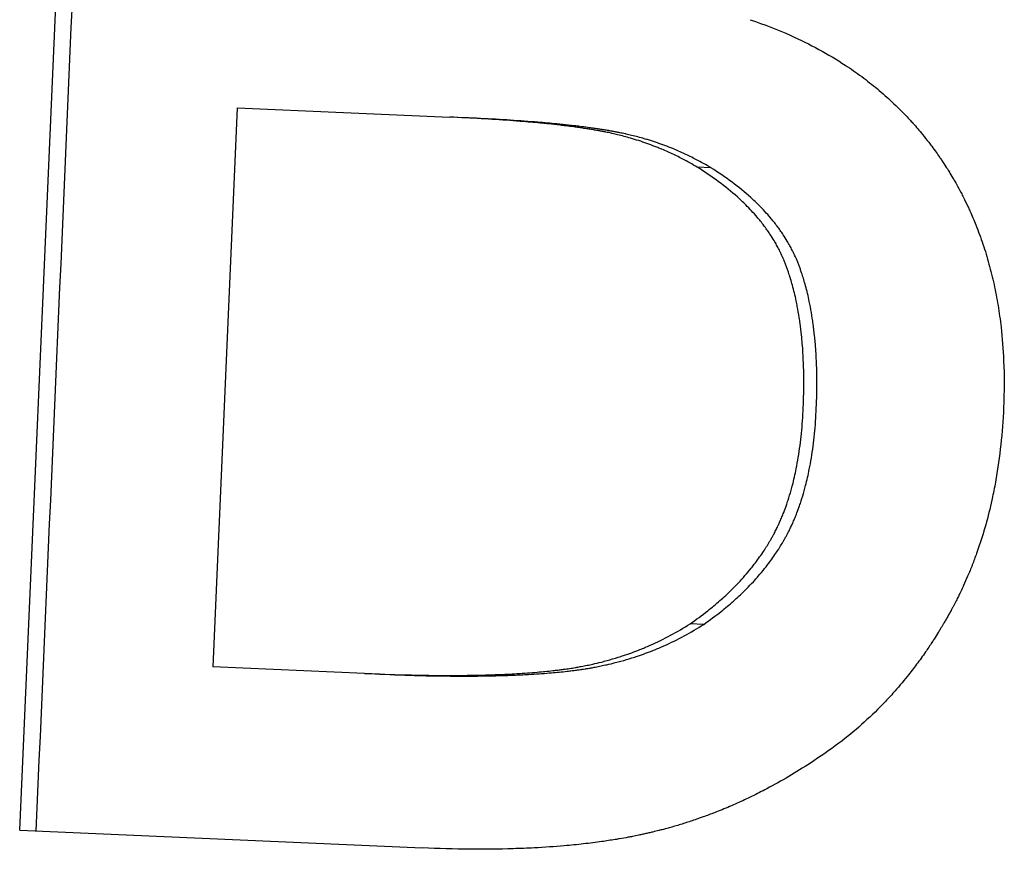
# Model space of a CAD drawing. Extents: x -0.04 to 9.92, y -2.42 to 5.22.
# Tile 2 of 11: x 3.89 to 4.12, y 2.92 to 3.11. Entities that reach past the tile are written whole.
import ezdxf

# ---------------------------------------------------------------- set-up
doc = ezdxf.new("R2010")
doc.units = 0
doc.header["$MEASUREMENT"] = 0
doc.layers.get('0').update_dxf_attribs({"linetype": 'CONTINUOUS'})

msp = doc.modelspace()

# ---------------------------------------------------------------- linework, layer by layer
for p, q in [((3.88901, 2.92053), (3.90471, 3.28018)), ((3.94073, 3.09231), (3.93493, 2.9594)), ((3.94073, 3.09231), (3.99126, 3.0901)), ((3.99476, 3.08995), (3.99126, 3.0901)), ((4.05335, 3.07805), (4.05012, 3.07819)), ((4.05164, 2.96949), (4.04842, 2.96963)), ((3.97101, 2.95783), (3.93493, 2.9594)), ((3.97458, 2.95767), (3.97101, 2.95783)), ((3.88901, 2.92053), (3.98476, 2.91635))]:
    msp.add_line(p, q)
msp.add_open_spline([(3.89294, 2.92036), (3.89818, 3.04024), (3.90341, 3.16013), (3.90865, 3.28001)], degree=3)
for points, knots in [([(4.06271, 3.11326), (4.06604, 3.11214), (4.06925, 3.1109), (4.07232, 3.10952), (4.07463, 3.10849), (4.07686, 3.10739), (4.07902, 3.10621), (4.08118, 3.10504), (4.08326, 3.10379), (4.08528, 3.10247), (4.08595, 3.10203), (4.08661, 3.10158), (4.08726, 3.10112), (4.08857, 3.10021), (4.08985, 3.09927), (4.09109, 3.09829), (4.09171, 3.0978), (4.09232, 3.09731), (4.09293, 3.09681), (4.09414, 3.0958), (4.09531, 3.09476), (4.09646, 3.09369), (4.09703, 3.09315), (4.09759, 3.09261), (4.09815, 3.09205), (4.09898, 3.09123), (4.0998, 3.09038), (4.10059, 3.08952), (4.10086, 3.08923), (4.10112, 3.08894), (4.10138, 3.08865), (4.10217, 3.08777), (4.10293, 3.08688), (4.10368, 3.08596), (4.10417, 3.08535), (4.10466, 3.08474), (4.10514, 3.08411), (4.10538, 3.0838), (4.10562, 3.08349), (4.10586, 3.08317), (4.10621, 3.0827), (4.10656, 3.08222), (4.10691, 3.08174), (4.1072, 3.08133), (4.10748, 3.08093), (4.10776, 3.08052), (4.10793, 3.08028), (4.1081, 3.08003), (4.10827, 3.07978), (4.1086, 3.07929), (4.10893, 3.07879), (4.10925, 3.07828), (4.10946, 3.07795), (4.10968, 3.07761), (4.10989, 3.07727), (4.10999, 3.07711), (4.1101, 3.07694), (4.1102, 3.07677), (4.11051, 3.07626), (4.11082, 3.07574), (4.11111, 3.07523), (4.11131, 3.07488), (4.11151, 3.07454), (4.11171, 3.07419), (4.1121, 3.0735), (4.11248, 3.0728), (4.11285, 3.07209), (4.11303, 3.07174), (4.11321, 3.07138), (4.11339, 3.07102), (4.11375, 3.07031), (4.1141, 3.06959), (4.11444, 3.06887), (4.11461, 3.06851), (4.11478, 3.06814), (4.11494, 3.06778), (4.11544, 3.06668), (4.11591, 3.06557), (4.11636, 3.06445), (4.11666, 3.0637), (4.11695, 3.06294), (4.11723, 3.06218), (4.11779, 3.06066), (4.11831, 3.05911), (4.11879, 3.05754), (4.11903, 3.05676), (4.11926, 3.05597), (4.11947, 3.05517), (4.11991, 3.05357), (4.12031, 3.05195), (4.12067, 3.05031), (4.12085, 3.04949), (4.12102, 3.04866), (4.12118, 3.04783), (4.1215, 3.04616), (4.12178, 3.04447), (4.12201, 3.04275), (4.12213, 3.04189), (4.12224, 3.04103), (4.12234, 3.04016), (4.12264, 3.03754), (4.12284, 3.03488), (4.12296, 3.03216), (4.12312, 3.02853), (4.12311, 3.02481), (4.12294, 3.02099)], [0, 0, 0, 0, 0.166667, 0.166667, 0.166667, 0.291667, 0.291667, 0.291667, 0.416667, 0.416667, 0.416667, 0.458333, 0.458333, 0.458333, 0.541667, 0.541667, 0.541667, 0.583333, 0.583333, 0.583333, 0.666667, 0.666667, 0.666667, 0.708333, 0.708333, 0.708333, 0.770833, 0.770833, 0.770833, 0.791667, 0.791667, 0.791667, 0.854167, 0.854167, 0.854167, 0.895833, 0.895833, 0.895833, 0.916667, 0.916667, 0.916667, 0.947917, 0.947917, 0.947917, 0.973958, 0.973958, 0.973958, 0.989583, 0.989583, 0.989583, 1.020833, 1.020833, 1.020833, 1.041667, 1.041667, 1.041667, 1.052083, 1.052083, 1.052083, 1.083333, 1.083333, 1.083333, 1.104167, 1.104167, 1.104167, 1.145833, 1.145833, 1.145833, 1.166667, 1.166667, 1.166667, 1.208333, 1.208333, 1.208333, 1.229167, 1.229167, 1.229167, 1.291667, 1.291667, 1.291667, 1.333333, 1.333333, 1.333333, 1.416667, 1.416667, 1.416667, 1.458333, 1.458333, 1.458333, 1.541667, 1.541667, 1.541667, 1.583333, 1.583333, 1.583333, 1.666667, 1.666667, 1.666667, 1.708333, 1.708333, 1.708333, 1.833333, 1.833333, 1.833333, 2, 2, 2, 2]), ([(4.05012, 3.07819), (4.04895, 3.07889), (4.04776, 3.07955), (4.04656, 3.08018), (4.04565, 3.08065), (4.04474, 3.08109), (4.04381, 3.08152), (4.04289, 3.08195), (4.04195, 3.08236), (4.04101, 3.08274), (4.04069, 3.08287), (4.04037, 3.083), (4.04006, 3.08312), (4.03942, 3.08337), (4.03878, 3.08361), (4.03813, 3.08384), (4.03781, 3.08395), (4.03749, 3.08407), (4.03716, 3.08418), (4.03651, 3.0844), (4.03586, 3.08461), (4.0352, 3.08481), (4.03487, 3.08491), (4.03454, 3.08501), (4.0342, 3.0851), (4.03371, 3.08525), (4.0332, 3.08539), (4.0327, 3.08552), (4.0322, 3.08566), (4.03169, 3.08579), (4.03118, 3.08591), (4.03076, 3.08601), (4.03033, 3.08611), (4.0299, 3.08621), (4.02982, 3.08623), (4.02973, 3.08625), (4.02965, 3.08626), (4.02922, 3.08636), (4.02879, 3.08645), (4.02835, 3.08654), (4.02827, 3.08655), (4.02818, 3.08657), (4.02809, 3.08659), (4.02783, 3.08664), (4.02757, 3.08669), (4.02731, 3.08674), (4.02718, 3.08676), (4.02705, 3.08679), (4.02692, 3.08681), (4.02679, 3.08683), (4.02666, 3.08686), (4.02652, 3.08688), (4.02635, 3.08691), (4.02617, 3.08695), (4.02599, 3.08698), (4.0259, 3.08699), (4.02581, 3.08701), (4.02571, 3.08702), (4.02553, 3.08705), (4.02535, 3.08709), (4.02516, 3.08712), (4.02507, 3.08713), (4.02498, 3.08715), (4.02488, 3.08716), (4.0247, 3.08719), (4.02451, 3.08722), (4.02432, 3.08725), (4.02422, 3.08727), (4.02413, 3.08728), (4.02403, 3.0873), (4.02375, 3.08734), (4.02345, 3.08739), (4.02316, 3.08743), (4.02296, 3.08746), (4.02277, 3.08749), (4.02257, 3.08752), (4.02217, 3.08758), (4.02176, 3.08763), (4.02135, 3.08769), (4.02115, 3.08772), (4.02094, 3.08775), (4.02073, 3.08777), (4.02011, 3.08786), (4.01947, 3.08794), (4.01881, 3.08802), (4.01838, 3.08807), (4.01794, 3.08813), (4.01749, 3.08818), (4.01659, 3.08828), (4.01567, 3.08838), (4.01473, 3.08848), (4.01425, 3.08853), (4.01377, 3.08858), (4.01329, 3.08863), (4.01183, 3.08877), (4.01032, 3.0889), (4.00876, 3.08903), (4.00771, 3.08912), (4.00664, 3.0892), (4.00555, 3.08928), (4.00336, 3.08944), (4.00108, 3.08959), (3.9987, 3.08973), (3.99631, 3.08986), (3.99383, 3.08999), (3.99126, 3.0901)], [0, 0, 0, 0, 0.166667, 0.166667, 0.166667, 0.291667, 0.291667, 0.291667, 0.416667, 0.416667, 0.416667, 0.458333, 0.458333, 0.458333, 0.541667, 0.541667, 0.541667, 0.583333, 0.583333, 0.583333, 0.666667, 0.666667, 0.666667, 0.708333, 0.708333, 0.708333, 0.770833, 0.770833, 0.770833, 0.833333, 0.833333, 0.833333, 0.885417, 0.885417, 0.885417, 0.895833, 0.895833, 0.895833, 0.947917, 0.947917, 0.947917, 0.958333, 0.958333, 0.958333, 0.989583, 0.989583, 0.989583, 1.005208, 1.005208, 1.005208, 1.020833, 1.020833, 1.020833, 1.041667, 1.041667, 1.041667, 1.052083, 1.052083, 1.052083, 1.072917, 1.072917, 1.072917, 1.083333, 1.083333, 1.083333, 1.104167, 1.104167, 1.104167, 1.114583, 1.114583, 1.114583, 1.145833, 1.145833, 1.145833, 1.166667, 1.166667, 1.166667, 1.208333, 1.208333, 1.208333, 1.229167, 1.229167, 1.229167, 1.291667, 1.291667, 1.291667, 1.333333, 1.333333, 1.333333, 1.416667, 1.416667, 1.416667, 1.458333, 1.458333, 1.458333, 1.583333, 1.583333, 1.583333, 1.666667, 1.666667, 1.666667, 1.833333, 1.833333, 1.833333, 2, 2, 2, 2]), ([(4.05335, 3.07805), (4.05219, 3.07875), (4.05101, 3.07941), (4.04981, 3.08003), (4.04891, 3.0805), (4.048, 3.08095), (4.04708, 3.08138), (4.04616, 3.08181), (4.04522, 3.08221), (4.04428, 3.0826), (4.04397, 3.08273), (4.04365, 3.08285), (4.04334, 3.08298), (4.0427, 3.08323), (4.04206, 3.08347), (4.04142, 3.08369), (4.0411, 3.08381), (4.04078, 3.08392), (4.04045, 3.08403), (4.03981, 3.08425), (4.03916, 3.08446), (4.0385, 3.08466), (4.03817, 3.08477), (4.03784, 3.08486), (4.03751, 3.08496), (4.03701, 3.0851), (4.03652, 3.08524), (4.03601, 3.08538), (4.03551, 3.08551), (4.03501, 3.08564), (4.0345, 3.08576), (4.03408, 3.08587), (4.03366, 3.08597), (4.03323, 3.08606), (4.03314, 3.08608), (4.03306, 3.0861), (4.03297, 3.08612), (4.03255, 3.08621), (4.03212, 3.0863), (4.03169, 3.08639), (4.0316, 3.08641), (4.03152, 3.08643), (4.03143, 3.08644), (4.03117, 3.08649), (4.03091, 3.08654), (4.03065, 3.08659), (4.03052, 3.08662), (4.03039, 3.08664), (4.03026, 3.08667), (4.03013, 3.08669), (4.03, 3.08671), (4.02987, 3.08674), (4.02969, 3.08677), (4.02951, 3.0868), (4.02933, 3.08683), (4.02924, 3.08685), (4.02915, 3.08686), (4.02906, 3.08688), (4.02888, 3.08691), (4.0287, 3.08694), (4.02851, 3.08697), (4.02842, 3.08698), (4.02833, 3.087), (4.02823, 3.08702), (4.02805, 3.08705), (4.02786, 3.08708), (4.02767, 3.08711), (4.02758, 3.08712), (4.02748, 3.08714), (4.02739, 3.08715), (4.0271, 3.0872), (4.02681, 3.08724), (4.02652, 3.08728), (4.02632, 3.08731), (4.02613, 3.08734), (4.02593, 3.08737), (4.02553, 3.08743), (4.02513, 3.08749), (4.02472, 3.08754), (4.02451, 3.08757), (4.02431, 3.0876), (4.0241, 3.08763), (4.02348, 3.08771), (4.02284, 3.08779), (4.02219, 3.08787), (4.02176, 3.08793), (4.02132, 3.08798), (4.02087, 3.08803), (4.01998, 3.08813), (4.01906, 3.08823), (4.01812, 3.08833), (4.01765, 3.08838), (4.01717, 3.08843), (4.01669, 3.08848), (4.01524, 3.08862), (4.01374, 3.08876), (4.01218, 3.08888), (4.01114, 3.08897), (4.01008, 3.08905), (4.00899, 3.08913), (4.00681, 3.08929), (4.00454, 3.08944), (4.00217, 3.08958), (3.99979, 3.08971), (3.99733, 3.08984), (3.99476, 3.08995)], [0, 0, 0, 0, 0.166667, 0.166667, 0.166667, 0.291667, 0.291667, 0.291667, 0.416667, 0.416667, 0.416667, 0.458333, 0.458333, 0.458333, 0.541667, 0.541667, 0.541667, 0.583333, 0.583333, 0.583333, 0.666667, 0.666667, 0.666667, 0.708333, 0.708333, 0.708333, 0.770833, 0.770833, 0.770833, 0.833333, 0.833333, 0.833333, 0.885417, 0.885417, 0.885417, 0.895833, 0.895833, 0.895833, 0.947917, 0.947917, 0.947917, 0.958333, 0.958333, 0.958333, 0.989583, 0.989583, 0.989583, 1.005208, 1.005208, 1.005208, 1.020833, 1.020833, 1.020833, 1.041667, 1.041667, 1.041667, 1.052083, 1.052083, 1.052083, 1.072917, 1.072917, 1.072917, 1.083333, 1.083333, 1.083333, 1.104167, 1.104167, 1.104167, 1.114583, 1.114583, 1.114583, 1.145833, 1.145833, 1.145833, 1.166667, 1.166667, 1.166667, 1.208333, 1.208333, 1.208333, 1.229167, 1.229167, 1.229167, 1.291667, 1.291667, 1.291667, 1.333333, 1.333333, 1.333333, 1.416667, 1.416667, 1.416667, 1.458333, 1.458333, 1.458333, 1.583333, 1.583333, 1.583333, 1.666667, 1.666667, 1.666667, 1.833333, 1.833333, 1.833333, 2, 2, 2, 2]), ([(4.07531, 3.02102), (4.07541, 3.02329), (4.07546, 3.02549), (4.07545, 3.02763), (4.07544, 3.02923), (4.0754, 3.03079), (4.07533, 3.03232), (4.07527, 3.03385), (4.07517, 3.03534), (4.07504, 3.0368), (4.07499, 3.03729), (4.07495, 3.03777), (4.0749, 3.03824), (4.0748, 3.0392), (4.07469, 3.04014), (4.07456, 3.04106), (4.0745, 3.04152), (4.07443, 3.04197), (4.07436, 3.04243), (4.07422, 3.04333), (4.07406, 3.04422), (4.0739, 3.04509), (4.07381, 3.04553), (4.07373, 3.04596), (4.07364, 3.04639), (4.0735, 3.04703), (4.07336, 3.04766), (4.07321, 3.04829), (4.07305, 3.04891), (4.0729, 3.04953), (4.07273, 3.05013), (4.07259, 3.05064), (4.07245, 3.05114), (4.0723, 3.05163), (4.07227, 3.05173), (4.07224, 3.05182), (4.07221, 3.05192), (4.07207, 3.05236), (4.07193, 3.0528), (4.07179, 3.05323), (4.07174, 3.05337), (4.07169, 3.05351), (4.07164, 3.05366), (4.07154, 3.05394), (4.07144, 3.05422), (4.07134, 3.0545), (4.07129, 3.05464), (4.07124, 3.05478), (4.07119, 3.05492), (4.07113, 3.05506), (4.07108, 3.0552), (4.07103, 3.05534), (4.07097, 3.05547), (4.07092, 3.05561), (4.07086, 3.05575), (4.07081, 3.05589), (4.07075, 3.05603), (4.07069, 3.05616), (4.07067, 3.05621), (4.07065, 3.05625), (4.07063, 3.0563), (4.07057, 3.05644), (4.07051, 3.05657), (4.07045, 3.05671), (4.07041, 3.0568), (4.07037, 3.05689), (4.07033, 3.05698), (4.07025, 3.05717), (4.07017, 3.05735), (4.07008, 3.05753), (4.07004, 3.05762), (4.07, 3.05771), (4.06995, 3.0578), (4.06982, 3.05807), (4.06969, 3.05834), (4.06955, 3.05861), (4.06946, 3.05878), (4.06937, 3.05896), (4.06927, 3.05914), (4.06908, 3.0595), (4.06889, 3.05985), (4.06868, 3.0602), (4.06858, 3.06038), (4.06848, 3.06055), (4.06837, 3.06073), (4.06806, 3.06125), (4.06773, 3.06177), (4.06739, 3.06229), (4.06716, 3.06264), (4.06692, 3.06298), (4.06668, 3.06332), (4.0662, 3.064), (4.06569, 3.06467), (4.06516, 3.06534), (4.06489, 3.06567), (4.06461, 3.066), (4.06433, 3.06633), (4.06349, 3.06732), (4.06259, 3.06829), (4.06163, 3.06924), (4.06099, 3.06987), (4.06033, 3.0705), (4.05964, 3.07112), (4.05826, 3.07236), (4.05677, 3.07357), (4.05519, 3.07475), (4.0536, 3.07592), (4.05191, 3.07707), (4.05012, 3.07819)], [0, 0, 0, 0, 0.166667, 0.166667, 0.166667, 0.291667, 0.291667, 0.291667, 0.416667, 0.416667, 0.416667, 0.458333, 0.458333, 0.458333, 0.541667, 0.541667, 0.541667, 0.583333, 0.583333, 0.583333, 0.666667, 0.666667, 0.666667, 0.708333, 0.708333, 0.708333, 0.770833, 0.770833, 0.770833, 0.833333, 0.833333, 0.833333, 0.885417, 0.885417, 0.885417, 0.895833, 0.895833, 0.895833, 0.942708, 0.942708, 0.942708, 0.958333, 0.958333, 0.958333, 0.989583, 0.989583, 0.989583, 1.005208, 1.005208, 1.005208, 1.020833, 1.020833, 1.020833, 1.036458, 1.036458, 1.036458, 1.052083, 1.052083, 1.052083, 1.057292, 1.057292, 1.057292, 1.072917, 1.072917, 1.072917, 1.083333, 1.083333, 1.083333, 1.104167, 1.104167, 1.104167, 1.114583, 1.114583, 1.114583, 1.145833, 1.145833, 1.145833, 1.166667, 1.166667, 1.166667, 1.208333, 1.208333, 1.208333, 1.229167, 1.229167, 1.229167, 1.291667, 1.291667, 1.291667, 1.333333, 1.333333, 1.333333, 1.416667, 1.416667, 1.416667, 1.458333, 1.458333, 1.458333, 1.583333, 1.583333, 1.583333, 1.666667, 1.666667, 1.666667, 1.833333, 1.833333, 1.833333, 2, 2, 2, 2]), ([(4.07842, 3.02089), (4.07852, 3.02315), (4.07856, 3.02535), (4.07855, 3.02749), (4.07855, 3.02909), (4.07851, 3.03066), (4.07844, 3.03219), (4.07837, 3.03372), (4.07828, 3.03521), (4.07815, 3.03666), (4.07811, 3.03715), (4.07806, 3.03763), (4.07801, 3.03811), (4.07791, 3.03906), (4.0778, 3.04), (4.07767, 3.04092), (4.07761, 3.04138), (4.07754, 3.04184), (4.07747, 3.04229), (4.07733, 3.0432), (4.07718, 3.04408), (4.07701, 3.04496), (4.07693, 3.04539), (4.07684, 3.04583), (4.07675, 3.04625), (4.07662, 3.0469), (4.07648, 3.04753), (4.07633, 3.04815), (4.07618, 3.04878), (4.07602, 3.04939), (4.07585, 3.05), (4.07572, 3.0505), (4.07557, 3.051), (4.07542, 3.05149), (4.0754, 3.05159), (4.07537, 3.05169), (4.07534, 3.05178), (4.0752, 3.05223), (4.07506, 3.05266), (4.07492, 3.05309), (4.07487, 3.05323), (4.07482, 3.05338), (4.07477, 3.05352), (4.07467, 3.0538), (4.07457, 3.05409), (4.07447, 3.05436), (4.07442, 3.0545), (4.07437, 3.05464), (4.07432, 3.05478), (4.07427, 3.05492), (4.07421, 3.05506), (4.07416, 3.0552), (4.07411, 3.05534), (4.07405, 3.05548), (4.07399, 3.05561), (4.07394, 3.05575), (4.07388, 3.05589), (4.07383, 3.05603), (4.07381, 3.05607), (4.07379, 3.05612), (4.07377, 3.05616), (4.07371, 3.0563), (4.07365, 3.05644), (4.07359, 3.05657), (4.07355, 3.05667), (4.07351, 3.05676), (4.07347, 3.05685), (4.07339, 3.05703), (4.0733, 3.05721), (4.07322, 3.05739), (4.07318, 3.05748), (4.07313, 3.05757), (4.07309, 3.05766), (4.07296, 3.05793), (4.07283, 3.0582), (4.07269, 3.05847), (4.0726, 3.05865), (4.07251, 3.05883), (4.07241, 3.059), (4.07222, 3.05936), (4.07203, 3.05971), (4.07183, 3.06007), (4.07173, 3.06024), (4.07162, 3.06042), (4.07152, 3.06059), (4.07121, 3.06112), (4.07088, 3.06164), (4.07054, 3.06215), (4.07031, 3.0625), (4.07008, 3.06284), (4.06984, 3.06318), (4.06936, 3.06386), (4.06885, 3.06453), (4.06832, 3.0652), (4.06805, 3.06553), (4.06778, 3.06586), (4.0675, 3.06619), (4.06666, 3.06718), (4.06577, 3.06815), (4.06481, 3.0691), (4.06418, 3.06973), (4.06351, 3.07036), (4.06283, 3.07098), (4.06145, 3.07222), (4.05998, 3.07343), (4.0584, 3.07461), (4.05682, 3.07578), (4.05513, 3.07693), (4.05335, 3.07805)], [0, 0, 0, 0, 0.166667, 0.166667, 0.166667, 0.291667, 0.291667, 0.291667, 0.416667, 0.416667, 0.416667, 0.458333, 0.458333, 0.458333, 0.541667, 0.541667, 0.541667, 0.583333, 0.583333, 0.583333, 0.666667, 0.666667, 0.666667, 0.708333, 0.708333, 0.708333, 0.770833, 0.770833, 0.770833, 0.833333, 0.833333, 0.833333, 0.885417, 0.885417, 0.885417, 0.895833, 0.895833, 0.895833, 0.942708, 0.942708, 0.942708, 0.958333, 0.958333, 0.958333, 0.989583, 0.989583, 0.989583, 1.005208, 1.005208, 1.005208, 1.020833, 1.020833, 1.020833, 1.036458, 1.036458, 1.036458, 1.052083, 1.052083, 1.052083, 1.057292, 1.057292, 1.057292, 1.072917, 1.072917, 1.072917, 1.083333, 1.083333, 1.083333, 1.104167, 1.104167, 1.104167, 1.114583, 1.114583, 1.114583, 1.145833, 1.145833, 1.145833, 1.166667, 1.166667, 1.166667, 1.208333, 1.208333, 1.208333, 1.229167, 1.229167, 1.229167, 1.291667, 1.291667, 1.291667, 1.333333, 1.333333, 1.333333, 1.416667, 1.416667, 1.416667, 1.458333, 1.458333, 1.458333, 1.583333, 1.583333, 1.583333, 1.666667, 1.666667, 1.666667, 1.833333, 1.833333, 1.833333, 2, 2, 2, 2]), ([(4.04842, 2.96963), (4.04987, 2.97064), (4.05127, 2.97167), (4.0526, 2.97273), (4.0536, 2.97352), (4.05457, 2.97432), (4.0555, 2.97514), (4.05643, 2.97596), (4.05733, 2.9768), (4.05819, 2.97764), (4.05848, 2.97792), (4.05877, 2.97821), (4.05905, 2.97849), (4.05961, 2.97906), (4.06015, 2.97964), (4.06068, 2.98022), (4.06094, 2.98051), (4.0612, 2.98081), (4.06146, 2.9811), (4.06197, 2.98169), (4.06247, 2.98228), (4.06296, 2.98289), (4.0632, 2.98319), (4.06343, 2.98349), (4.06367, 2.98379), (4.06402, 2.98425), (4.06436, 2.9847), (4.06469, 2.98517), (4.06503, 2.98563), (4.06535, 2.98609), (4.06567, 2.98656), (4.06593, 2.98695), (4.06619, 2.98735), (4.06644, 2.98774), (4.06649, 2.98782), (4.06654, 2.9879), (4.06659, 2.98798), (4.06684, 2.98838), (4.06708, 2.98878), (4.06732, 2.98918), (4.06737, 2.98926), (4.06741, 2.98934), (4.06746, 2.98942), (4.0676, 2.98966), (4.06774, 2.9899), (4.06788, 2.99014), (4.06794, 2.99027), (4.06801, 2.99039), (4.06808, 2.99051), (4.06815, 2.99063), (4.06821, 2.99075), (4.06828, 2.99088), (4.06837, 2.99104), (4.06845, 2.99121), (4.06854, 2.99137), (4.06858, 2.99146), (4.06863, 2.99154), (4.06867, 2.99162), (4.06876, 2.99179), (4.06884, 2.99196), (4.06892, 2.99213), (4.06897, 2.99222), (4.06901, 2.9923), (4.06905, 2.99239), (4.06913, 2.99256), (4.06922, 2.99273), (4.0693, 2.9929), (4.06934, 2.99299), (4.06938, 2.99307), (4.06942, 2.99316), (4.06954, 2.99342), (4.06966, 2.99369), (4.06978, 2.99395), (4.06986, 2.99413), (4.06993, 2.99431), (4.07001, 2.99448), (4.07017, 2.99484), (4.07032, 2.99521), (4.07046, 2.99557), (4.07054, 2.99576), (4.07061, 2.99594), (4.07068, 2.99613), (4.0709, 2.99668), (4.07111, 2.99725), (4.07131, 2.99782), (4.07144, 2.99821), (4.07157, 2.99859), (4.0717, 2.99899), (4.07195, 2.99977), (4.0722, 3.00057), (4.07243, 3.00139), (4.07254, 3.0018), (4.07265, 3.00221), (4.07276, 3.00263), (4.07308, 3.00388), (4.07338, 3.00517), (4.07364, 3.00649), (4.07382, 3.00738), (4.07398, 3.00828), (4.07413, 3.0092), (4.07443, 3.01103), (4.07468, 3.01294), (4.07488, 3.01491), (4.07508, 3.01688), (4.07522, 3.01892), (4.07531, 3.02102)], [0, 0, 0, 0, 0.166667, 0.166667, 0.166667, 0.291667, 0.291667, 0.291667, 0.416667, 0.416667, 0.416667, 0.458333, 0.458333, 0.458333, 0.541667, 0.541667, 0.541667, 0.583333, 0.583333, 0.583333, 0.666667, 0.666667, 0.666667, 0.708333, 0.708333, 0.708333, 0.770833, 0.770833, 0.770833, 0.833333, 0.833333, 0.833333, 0.885417, 0.885417, 0.885417, 0.895833, 0.895833, 0.895833, 0.947917, 0.947917, 0.947917, 0.958333, 0.958333, 0.958333, 0.989583, 0.989583, 0.989583, 1.005208, 1.005208, 1.005208, 1.020833, 1.020833, 1.020833, 1.041667, 1.041667, 1.041667, 1.052083, 1.052083, 1.052083, 1.072917, 1.072917, 1.072917, 1.083333, 1.083333, 1.083333, 1.104167, 1.104167, 1.104167, 1.114583, 1.114583, 1.114583, 1.145833, 1.145833, 1.145833, 1.166667, 1.166667, 1.166667, 1.208333, 1.208333, 1.208333, 1.229167, 1.229167, 1.229167, 1.291667, 1.291667, 1.291667, 1.333333, 1.333333, 1.333333, 1.416667, 1.416667, 1.416667, 1.458333, 1.458333, 1.458333, 1.583333, 1.583333, 1.583333, 1.666667, 1.666667, 1.666667, 1.833333, 1.833333, 1.833333, 2, 2, 2, 2]), ([(4.05164, 2.96949), (4.05309, 2.9705), (4.05448, 2.97153), (4.0558, 2.97259), (4.0568, 2.97338), (4.05776, 2.97419), (4.05869, 2.975), (4.05962, 2.97582), (4.06051, 2.97666), (4.06137, 2.9775), (4.06166, 2.97779), (4.06194, 2.97807), (4.06222, 2.97835), (4.06278, 2.97893), (4.06332, 2.9795), (4.06384, 2.98008), (4.06411, 2.98038), (4.06437, 2.98067), (4.06462, 2.98096), (4.06513, 2.98155), (4.06563, 2.98215), (4.06611, 2.98275), (4.06635, 2.98305), (4.06659, 2.98335), (4.06682, 2.98365), (4.06717, 2.98411), (4.06751, 2.98457), (4.06784, 2.98503), (4.06817, 2.98549), (4.0685, 2.98596), (4.06881, 2.98643), (4.06907, 2.98682), (4.06933, 2.98721), (4.06958, 2.98761), (4.06963, 2.98768), (4.06968, 2.98776), (4.06973, 2.98784), (4.06998, 2.98824), (4.07022, 2.98864), (4.07045, 2.98904), (4.0705, 2.98912), (4.07055, 2.9892), (4.0706, 2.98928), (4.07074, 2.98952), (4.07087, 2.98976), (4.07101, 2.99001), (4.07108, 2.99013), (4.07114, 2.99025), (4.07121, 2.99037), (4.07128, 2.99049), (4.07134, 2.99062), (4.07141, 2.99074), (4.0715, 2.9909), (4.07159, 2.99107), (4.07167, 2.99124), (4.07171, 2.99132), (4.07176, 2.9914), (4.0718, 2.99149), (4.07189, 2.99166), (4.07197, 2.99182), (4.07205, 2.99199), (4.0721, 2.99208), (4.07214, 2.99216), (4.07218, 2.99225), (4.07226, 2.99242), (4.07234, 2.99259), (4.07243, 2.99276), (4.07247, 2.99285), (4.07251, 2.99294), (4.07255, 2.99302), (4.07267, 2.99329), (4.07279, 2.99355), (4.0729, 2.99381), (4.07298, 2.99399), (4.07306, 2.99417), (4.07314, 2.99435), (4.07329, 2.99471), (4.07344, 2.99507), (4.07359, 2.99544), (4.07366, 2.99562), (4.07373, 2.9958), (4.0738, 2.99599), (4.07402, 2.99655), (4.07423, 2.99711), (4.07443, 2.99769), (4.07456, 2.99807), (4.07469, 2.99846), (4.07482, 2.99885), (4.07507, 2.99963), (4.07531, 3.00043), (4.07554, 3.00125), (4.07565, 3.00166), (4.07577, 3.00207), (4.07587, 3.00249), (4.0762, 3.00374), (4.07649, 3.00503), (4.07675, 3.00636), (4.07693, 3.00724), (4.07709, 3.00814), (4.07724, 3.00906), (4.07754, 3.0109), (4.07779, 3.0128), (4.07799, 3.01477), (4.07818, 3.01674), (4.07833, 3.01878), (4.07842, 3.02089)], [0, 0, 0, 0, 0.166667, 0.166667, 0.166667, 0.291667, 0.291667, 0.291667, 0.416667, 0.416667, 0.416667, 0.458333, 0.458333, 0.458333, 0.541667, 0.541667, 0.541667, 0.583333, 0.583333, 0.583333, 0.666667, 0.666667, 0.666667, 0.708333, 0.708333, 0.708333, 0.770833, 0.770833, 0.770833, 0.833333, 0.833333, 0.833333, 0.885417, 0.885417, 0.885417, 0.895833, 0.895833, 0.895833, 0.947917, 0.947917, 0.947917, 0.958333, 0.958333, 0.958333, 0.989583, 0.989583, 0.989583, 1.005208, 1.005208, 1.005208, 1.020833, 1.020833, 1.020833, 1.041667, 1.041667, 1.041667, 1.052083, 1.052083, 1.052083, 1.072917, 1.072917, 1.072917, 1.083333, 1.083333, 1.083333, 1.104167, 1.104167, 1.104167, 1.114583, 1.114583, 1.114583, 1.145833, 1.145833, 1.145833, 1.166667, 1.166667, 1.166667, 1.208333, 1.208333, 1.208333, 1.229167, 1.229167, 1.229167, 1.291667, 1.291667, 1.291667, 1.333333, 1.333333, 1.333333, 1.416667, 1.416667, 1.416667, 1.458333, 1.458333, 1.458333, 1.583333, 1.583333, 1.583333, 1.666667, 1.666667, 1.666667, 1.833333, 1.833333, 1.833333, 2, 2, 2, 2]), ([(4.12294, 3.02099), (4.12281, 3.01801), (4.12259, 3.01509), (4.12229, 3.01223), (4.12198, 3.00938), (4.12159, 3.00658), (4.12111, 3.00385), (4.12087, 3.00249), (4.1206, 3.00114), (4.12032, 2.9998), (4.11989, 2.9978), (4.11942, 2.99583), (4.11889, 2.9939), (4.11836, 2.99197), (4.11779, 2.99007), (4.11716, 2.98821), (4.11696, 2.98759), (4.11674, 2.98697), (4.11652, 2.98636), (4.11619, 2.98544), (4.11585, 2.98453), (4.1155, 2.98362), (4.11515, 2.98272), (4.11478, 2.98183), (4.1144, 2.98094), (4.11409, 2.98021), (4.11376, 2.97947), (4.11343, 2.97875), (4.11337, 2.9786), (4.1133, 2.97846), (4.11323, 2.97831), (4.11303, 2.97788), (4.11283, 2.97745), (4.11262, 2.97702), (4.11248, 2.97673), (4.11234, 2.97645), (4.1122, 2.97616), (4.11202, 2.97581), (4.11185, 2.97546), (4.11166, 2.9751), (4.11156, 2.97489), (4.11145, 2.97468), (4.11134, 2.97447), (4.11123, 2.97426), (4.11112, 2.97405), (4.11101, 2.97384), (4.11089, 2.97363), (4.11078, 2.97342), (4.11067, 2.97321), (4.11052, 2.97294), (4.11037, 2.97266), (4.11022, 2.97239), (4.11014, 2.97225), (4.11007, 2.97211), (4.10999, 2.97197), (4.10984, 2.9717), (4.10969, 2.97143), (4.10953, 2.97116), (4.10945, 2.97102), (4.10938, 2.97088), (4.1093, 2.97075), (4.10914, 2.97048), (4.10899, 2.97021), (4.10883, 2.96994), (4.10875, 2.9698), (4.10868, 2.96967), (4.1086, 2.96954), (4.10836, 2.96913), (4.10812, 2.96874), (4.10788, 2.96834), (4.10772, 2.96807), (4.10756, 2.96781), (4.1074, 2.96755), (4.10707, 2.96702), (4.10675, 2.9665), (4.10642, 2.96599), (4.10625, 2.96573), (4.10608, 2.96547), (4.10592, 2.96522), (4.10542, 2.96445), (4.10491, 2.96369), (4.10439, 2.96294), (4.10404, 2.96244), (4.1037, 2.96195), (4.10334, 2.96146), (4.10264, 2.96048), (4.10192, 2.95952), (4.10119, 2.95857), (4.10083, 2.9581), (4.10046, 2.95763), (4.10008, 2.95716), (4.09896, 2.95577), (4.09781, 2.95442), (4.09663, 2.9531), (4.09585, 2.95222), (4.09504, 2.95136), (4.09423, 2.95052), (4.0926, 2.94883), (4.09091, 2.94721), (4.08917, 2.94567), (4.08743, 2.94412), (4.08563, 2.94264), (4.08377, 2.94122)], [0, 0, 0, 0, 0.166667, 0.166667, 0.166667, 0.333333, 0.333333, 0.333333, 0.416667, 0.416667, 0.416667, 0.541667, 0.541667, 0.541667, 0.666667, 0.666667, 0.666667, 0.708333, 0.708333, 0.708333, 0.770833, 0.770833, 0.770833, 0.833333, 0.833333, 0.833333, 0.885417, 0.885417, 0.885417, 0.895833, 0.895833, 0.895833, 0.927083, 0.927083, 0.927083, 0.947917, 0.947917, 0.947917, 0.973958, 0.973958, 0.973958, 0.989583, 0.989583, 0.989583, 1.005208, 1.005208, 1.005208, 1.020833, 1.020833, 1.020833, 1.041667, 1.041667, 1.041667, 1.052083, 1.052083, 1.052083, 1.072917, 1.072917, 1.072917, 1.083333, 1.083333, 1.083333, 1.104167, 1.104167, 1.104167, 1.114583, 1.114583, 1.114583, 1.145833, 1.145833, 1.145833, 1.166667, 1.166667, 1.166667, 1.208333, 1.208333, 1.208333, 1.229167, 1.229167, 1.229167, 1.291667, 1.291667, 1.291667, 1.333333, 1.333333, 1.333333, 1.416667, 1.416667, 1.416667, 1.458333, 1.458333, 1.458333, 1.583333, 1.583333, 1.583333, 1.666667, 1.666667, 1.666667, 1.833333, 1.833333, 1.833333, 2, 2, 2, 2]), ([(3.97101, 2.95783), (3.97427, 2.95769), (3.97743, 2.95758), (3.98047, 2.9575), (3.98275, 2.95744), (3.98497, 2.9574), (3.98713, 2.95737), (3.98928, 2.95735), (3.99137, 2.95734), (3.9934, 2.95736), (3.99408, 2.95736), (3.99475, 2.95737), (3.99541, 2.95738), (3.99673, 2.95739), (3.99803, 2.95742), (3.99929, 2.95745), (3.99993, 2.95747), (4.00055, 2.95748), (4.00117, 2.95751), (4.00241, 2.95755), (4.00362, 2.95759), (4.0048, 2.95765), (4.00539, 2.95768), (4.00598, 2.95771), (4.00655, 2.95774), (4.00742, 2.95779), (4.00827, 2.95784), (4.0091, 2.9579), (4.00993, 2.95796), (4.01075, 2.95802), (4.01155, 2.95809), (4.01222, 2.95814), (4.01287, 2.9582), (4.01352, 2.95826), (4.01364, 2.95827), (4.01377, 2.95829), (4.0139, 2.9583), (4.01454, 2.95836), (4.01517, 2.95843), (4.01579, 2.9585), (4.01591, 2.95851), (4.01603, 2.95853), (4.01616, 2.95854), (4.01653, 2.95858), (4.01689, 2.95862), (4.01725, 2.95867), (4.01743, 2.95869), (4.01761, 2.95871), (4.01779, 2.95874), (4.01796, 2.95876), (4.01814, 2.95878), (4.01832, 2.95881), (4.01856, 2.95884), (4.01879, 2.95887), (4.01903, 2.95891), (4.01915, 2.95892), (4.01927, 2.95894), (4.01938, 2.95896), (4.01962, 2.95899), (4.01986, 2.95903), (4.02009, 2.95907), (4.02021, 2.95908), (4.02032, 2.9591), (4.02044, 2.95912), (4.02068, 2.95916), (4.02091, 2.9592), (4.02114, 2.95924), (4.02126, 2.95926), (4.02138, 2.95928), (4.02149, 2.9593), (4.02184, 2.95936), (4.02219, 2.95942), (4.02254, 2.95949), (4.02277, 2.95953), (4.023, 2.95958), (4.02323, 2.95962), (4.02369, 2.95971), (4.02415, 2.95981), (4.0246, 2.9599), (4.02483, 2.95995), (4.02506, 2.96), (4.02528, 2.96005), (4.02597, 2.96021), (4.02664, 2.96037), (4.02732, 2.96054), (4.02776, 2.96065), (4.02821, 2.96077), (4.02865, 2.96089), (4.02954, 2.96113), (4.03042, 2.96139), (4.03129, 2.96167), (4.03173, 2.9618), (4.03216, 2.96194), (4.0326, 2.96209), (4.03389, 2.96252), (4.03517, 2.96298), (4.03643, 2.96349), (4.03727, 2.96382), (4.0381, 2.96417), (4.03892, 2.96453), (4.04057, 2.96526), (4.04219, 2.96605), (4.04377, 2.9669), (4.04535, 2.96775), (4.0469, 2.96866), (4.04842, 2.96963)], [0, 0, 0, 0, 0.166667, 0.166667, 0.166667, 0.291667, 0.291667, 0.291667, 0.416667, 0.416667, 0.416667, 0.458333, 0.458333, 0.458333, 0.541667, 0.541667, 0.541667, 0.583333, 0.583333, 0.583333, 0.666667, 0.666667, 0.666667, 0.708333, 0.708333, 0.708333, 0.770833, 0.770833, 0.770833, 0.833333, 0.833333, 0.833333, 0.885417, 0.885417, 0.885417, 0.895833, 0.895833, 0.895833, 0.947917, 0.947917, 0.947917, 0.958333, 0.958333, 0.958333, 0.989583, 0.989583, 0.989583, 1.005208, 1.005208, 1.005208, 1.020833, 1.020833, 1.020833, 1.041667, 1.041667, 1.041667, 1.052083, 1.052083, 1.052083, 1.072917, 1.072917, 1.072917, 1.083333, 1.083333, 1.083333, 1.104167, 1.104167, 1.104167, 1.114583, 1.114583, 1.114583, 1.145833, 1.145833, 1.145833, 1.166667, 1.166667, 1.166667, 1.208333, 1.208333, 1.208333, 1.229167, 1.229167, 1.229167, 1.291667, 1.291667, 1.291667, 1.333333, 1.333333, 1.333333, 1.416667, 1.416667, 1.416667, 1.458333, 1.458333, 1.458333, 1.583333, 1.583333, 1.583333, 1.666667, 1.666667, 1.666667, 1.833333, 1.833333, 1.833333, 2, 2, 2, 2]), ([(3.97458, 2.95767), (3.97783, 2.95753), (3.98097, 2.95742), (3.984, 2.95734), (3.98627, 2.95728), (3.98848, 2.95724), (3.99062, 2.95722), (3.99277, 2.9572), (3.99485, 2.95719), (3.99687, 2.95721), (3.99754, 2.95721), (3.99821, 2.95722), (3.99887, 2.95723), (4.00018, 2.95724), (4.00147, 2.95727), (4.00273, 2.9573), (4.00336, 2.95732), (4.00399, 2.95733), (4.0046, 2.95736), (4.00584, 2.9574), (4.00704, 2.95744), (4.00822, 2.9575), (4.00881, 2.95753), (4.00939, 2.95756), (4.00996, 2.95759), (4.01082, 2.95764), (4.01167, 2.95769), (4.01249, 2.95775), (4.01332, 2.95781), (4.01414, 2.95787), (4.01493, 2.95794), (4.0156, 2.95799), (4.01625, 2.95805), (4.01689, 2.95811), (4.01702, 2.95813), (4.01715, 2.95814), (4.01727, 2.95815), (4.01791, 2.95821), (4.01854, 2.95828), (4.01915, 2.95835), (4.01928, 2.95836), (4.0194, 2.95838), (4.01952, 2.95839), (4.01989, 2.95843), (4.02025, 2.95848), (4.02061, 2.95852), (4.02079, 2.95854), (4.02096, 2.95857), (4.02114, 2.95859), (4.02132, 2.95861), (4.0215, 2.95864), (4.02167, 2.95866), (4.02191, 2.95869), (4.02215, 2.95873), (4.02238, 2.95876), (4.0225, 2.95878), (4.02262, 2.95879), (4.02273, 2.95881), (4.02297, 2.95885), (4.0232, 2.95888), (4.02344, 2.95892), (4.02355, 2.95894), (4.02367, 2.95896), (4.02379, 2.95898), (4.02402, 2.95901), (4.02425, 2.95905), (4.02448, 2.95909), (4.0246, 2.95911), (4.02472, 2.95913), (4.02483, 2.95915), (4.02518, 2.95921), (4.02552, 2.95928), (4.02587, 2.95934), (4.0261, 2.95939), (4.02633, 2.95943), (4.02656, 2.95948), (4.02702, 2.95957), (4.02747, 2.95966), (4.02793, 2.95976), (4.02815, 2.95981), (4.02838, 2.95986), (4.02861, 2.95991), (4.02929, 2.96006), (4.02996, 2.96022), (4.03063, 2.9604), (4.03107, 2.96051), (4.03152, 2.96063), (4.03196, 2.96075), (4.03284, 2.96099), (4.03372, 2.96125), (4.03459, 2.96152), (4.03502, 2.96166), (4.03546, 2.9618), (4.03589, 2.96194), (4.03718, 2.96237), (4.03845, 2.96284), (4.0397, 2.96334), (4.04054, 2.96368), (4.04137, 2.96403), (4.04219, 2.96439), (4.04383, 2.96512), (4.04543, 2.96591), (4.04701, 2.96676), (4.04858, 2.96761), (4.05013, 2.96852), (4.05164, 2.96949)], [0, 0, 0, 0, 0.166667, 0.166667, 0.166667, 0.291667, 0.291667, 0.291667, 0.416667, 0.416667, 0.416667, 0.458333, 0.458333, 0.458333, 0.541667, 0.541667, 0.541667, 0.583333, 0.583333, 0.583333, 0.666667, 0.666667, 0.666667, 0.708333, 0.708333, 0.708333, 0.770833, 0.770833, 0.770833, 0.833333, 0.833333, 0.833333, 0.885417, 0.885417, 0.885417, 0.895833, 0.895833, 0.895833, 0.947917, 0.947917, 0.947917, 0.958333, 0.958333, 0.958333, 0.989583, 0.989583, 0.989583, 1.005208, 1.005208, 1.005208, 1.020833, 1.020833, 1.020833, 1.041667, 1.041667, 1.041667, 1.052083, 1.052083, 1.052083, 1.072917, 1.072917, 1.072917, 1.083333, 1.083333, 1.083333, 1.104167, 1.104167, 1.104167, 1.114583, 1.114583, 1.114583, 1.145833, 1.145833, 1.145833, 1.166667, 1.166667, 1.166667, 1.208333, 1.208333, 1.208333, 1.229167, 1.229167, 1.229167, 1.291667, 1.291667, 1.291667, 1.333333, 1.333333, 1.333333, 1.416667, 1.416667, 1.416667, 1.458333, 1.458333, 1.458333, 1.583333, 1.583333, 1.583333, 1.666667, 1.666667, 1.666667, 1.833333, 1.833333, 1.833333, 2, 2, 2, 2]), ([(4.08377, 2.94122), (4.08154, 2.93957), (4.07928, 2.938), (4.07701, 2.93652), (4.0753, 2.9354), (4.07359, 2.93434), (4.07186, 2.93332), (4.07013, 2.9323), (4.06839, 2.93133), (4.06664, 2.9304), (4.06606, 2.9301), (4.06548, 2.92979), (4.06489, 2.9295), (4.06372, 2.9289), (4.06254, 2.92833), (4.06136, 2.92778), (4.06077, 2.9275), (4.06018, 2.92723), (4.05959, 2.92696), (4.0584, 2.92643), (4.05721, 2.92592), (4.05602, 2.92543), (4.05542, 2.92519), (4.05482, 2.92495), (4.05422, 2.92472), (4.05332, 2.92437), (4.05242, 2.92403), (4.05151, 2.9237), (4.05121, 2.92359), (4.05091, 2.92349), (4.0506, 2.92338), (4.0497, 2.92306), (4.04879, 2.92275), (4.04787, 2.92246), (4.04742, 2.92231), (4.04696, 2.92217), (4.0465, 2.92202), (4.04604, 2.92188), (4.04559, 2.92174), (4.04513, 2.92161), (4.04467, 2.92147), (4.04421, 2.92134), (4.04375, 2.92121), (4.04336, 2.9211), (4.04298, 2.921), (4.04259, 2.92089), (4.04252, 2.92087), (4.04244, 2.92085), (4.04236, 2.92083), (4.04198, 2.92073), (4.04159, 2.92063), (4.04121, 2.92053), (4.04113, 2.92051), (4.04105, 2.92049), (4.04098, 2.92047), (4.04051, 2.92035), (4.04004, 2.92024), (4.03957, 2.92012), (4.03941, 2.92008), (4.03925, 2.92005), (4.03909, 2.92001), (4.03877, 2.91993), (4.03846, 2.91986), (4.03813, 2.91979), (4.03797, 2.91975), (4.03781, 2.91972), (4.03765, 2.91968), (4.03733, 2.91961), (4.037, 2.91954), (4.03668, 2.91947), (4.03651, 2.91943), (4.03635, 2.9194), (4.03619, 2.91937), (4.03569, 2.91926), (4.0352, 2.91916), (4.0347, 2.91907), (4.03436, 2.919), (4.03403, 2.91894), (4.03369, 2.91887), (4.03302, 2.91875), (4.03234, 2.91863), (4.03165, 2.91851), (4.0313, 2.91845), (4.03096, 2.91839), (4.03061, 2.91834), (4.02957, 2.91817), (4.02851, 2.918), (4.02743, 2.91785), (4.02672, 2.91775), (4.02599, 2.91766), (4.02526, 2.91756), (4.0238, 2.91738), (4.02231, 2.91721), (4.02079, 2.91706), (4.02003, 2.91698), (4.01926, 2.91691), (4.01849, 2.91684), (4.01617, 2.91664), (4.01379, 2.91648), (4.01134, 2.91635), (4.00971, 2.91627), (4.00805, 2.9162), (4.00636, 2.91615), (4.00298, 2.91605), (3.9995, 2.91601), (3.9959, 2.91605), (3.9923, 2.91608), (3.98859, 2.91618), (3.98476, 2.91635)], [0, 0, 0, 0, 0.166667, 0.166667, 0.166667, 0.291667, 0.291667, 0.291667, 0.416667, 0.416667, 0.416667, 0.458333, 0.458333, 0.458333, 0.541667, 0.541667, 0.541667, 0.583333, 0.583333, 0.583333, 0.666667, 0.666667, 0.666667, 0.708333, 0.708333, 0.708333, 0.770833, 0.770833, 0.770833, 0.791667, 0.791667, 0.791667, 0.854167, 0.854167, 0.854167, 0.885417, 0.885417, 0.885417, 0.916667, 0.916667, 0.916667, 0.947917, 0.947917, 0.947917, 0.973958, 0.973958, 0.973958, 0.979167, 0.979167, 0.979167, 1.005208, 1.005208, 1.005208, 1.010417, 1.010417, 1.010417, 1.041667, 1.041667, 1.041667, 1.052083, 1.052083, 1.052083, 1.072917, 1.072917, 1.072917, 1.083333, 1.083333, 1.083333, 1.104167, 1.104167, 1.104167, 1.114583, 1.114583, 1.114583, 1.145833, 1.145833, 1.145833, 1.166667, 1.166667, 1.166667, 1.208333, 1.208333, 1.208333, 1.229167, 1.229167, 1.229167, 1.291667, 1.291667, 1.291667, 1.333333, 1.333333, 1.333333, 1.416667, 1.416667, 1.416667, 1.458333, 1.458333, 1.458333, 1.583333, 1.583333, 1.583333, 1.666667, 1.666667, 1.666667, 1.833333, 1.833333, 1.833333, 2, 2, 2, 2])]:
    msp.add_open_spline(points, degree=3, knots=knots)

doc.saveas('drawing.dxf')
